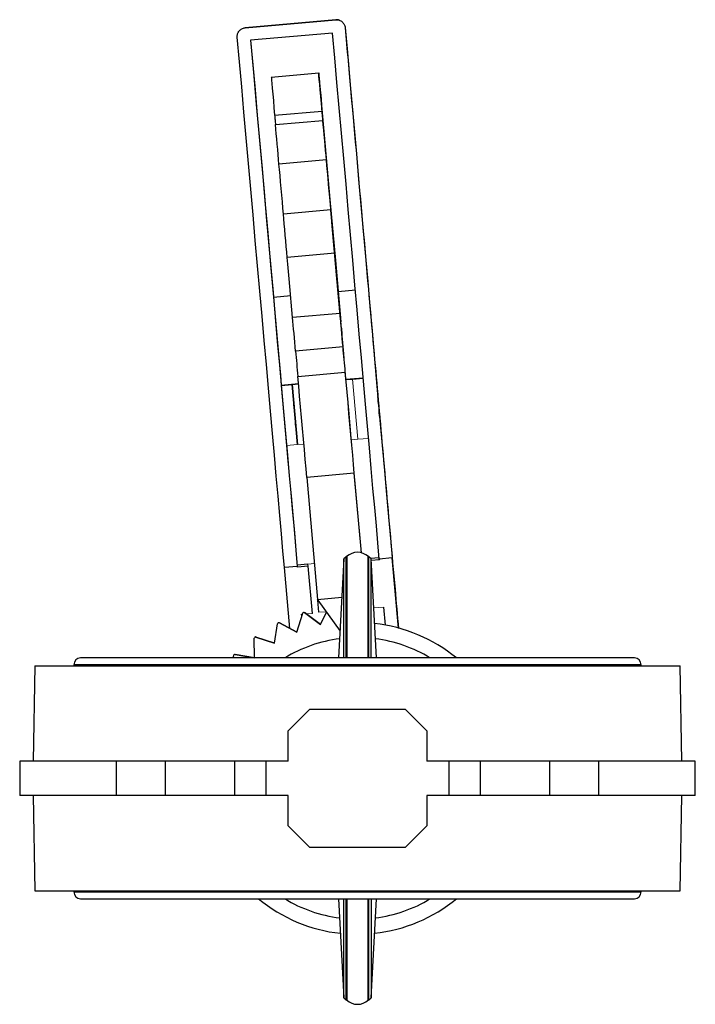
# Model space of a CAD drawing. Header units: millimetres. Extents: x 246 to 1260, y -378 to 663.
# Tile 22 of 22: x 545 to 701, y 436 to 663. Entities that reach past the tile are written whole.
import ezdxf

# ---------------------------------------------------------------- set-up
doc = ezdxf.new("R2010")
doc.units = ezdxf.units.MM

msp = doc.modelspace()

# ---------------------------------------------------------------- linework, layer by layer
at = {"color": 7, "linetype": 'Continuous', "lineweight": 25}
for p, q in [((597.03, 661.18), (617.95, 663.04)), ((617.95, 663.04), (597.03, 661.18)), ((595.79, 660.6), (595.79, 660.6)), ((617.22, 659.96), (598.29, 658.28)), ((598.29, 658.28), (598.29, 658.28)), ((603.06, 649.77), (614.02, 650.74)), ((603.06, 649.77), (614.02, 650.74)), ((614.02, 650.74), (614.02, 650.74)), ((603.06, 649.77), (603.06, 649.77)), ((614.33, 647.22), (614.33, 647.22)), ((603.84, 640.97), (614.8, 641.94)), ((614.68, 643.24), (615.29, 636.41)), ((615.95, 629.04), (614.74, 642.62)), ((604.03, 638.81), (614.99, 639.78)), ((615.29, 636.41), (616.61, 621.51)), ((615.8, 630.69), (604.84, 629.71)), ((616.19, 626.28), (615.95, 629.04)), ((615.95, 629.04), (615.95, 629.04)), ((616.79, 619.53), (616.19, 626.28)), ((616.61, 621.51), (617.86, 607.44)), ((616.83, 619.11), (605.87, 618.14)), ((617.16, 615.33), (616.79, 619.53)), ((619.07, 593.85), (617.16, 615.33)), ((617.71, 609.1), (606.76, 608.12)), ((617.86, 607.44), (619.12, 593.26)), ((618.95, 595.21), (607.99, 594.24)), ((619.23, 592.03), (619.12, 593.26)), ((619.29, 591.32), (619.34, 590.77)), ((619.39, 590.23), (619.39, 590.23)), ((619.63, 587.47), (608.68, 586.49)), ((609.2, 580.66), (620.15, 581.63)), ((624.29, 580.26), (620.31, 579.9)), ((620.31, 579.9), (621.8, 580.04)), ((621.8, 580.04), (624.29, 580.26)), ((609.35, 578.93), (605.37, 578.58)), ((605.37, 578.58), (607.86, 578.8)), ((605.37, 578.58), (605.37, 578.58)), ((605.37, 578.58), (606.6, 564.66)), ((607.86, 578.8), (609.35, 578.93)), ((607.86, 578.8), (609.09, 564.88)), ((609.09, 564.88), (607.86, 578.8)), ((607.86, 578.8), (607.86, 578.8)), ((622.22, 558.31), (611.27, 557.33)), ((611.27, 557.33), (613.77, 529.14)), ((623.86, 539.89), (622.22, 558.31)), ((611.54, 537.3), (609.05, 537.08)), ((609.05, 537.09), (609.05, 537.08)), ((609.05, 537.08), (609.09, 536.58)), ((611.58, 536.8), (609.09, 536.58)), ((611.54, 537.3), (611.54, 537.31)), ((611.58, 536.8), (611.54, 537.3)), ((612.55, 525.91), (611.58, 536.8)), ((619.84, 538.51), (618.62, 515.62)), ((620.37, 539), (619.84, 538.5)), ((620.47, 539), (620.31, 539)), ((620.47, 539), (620.47, 515.62)), ((625.57, 539), (625.47, 539)), ((625.47, 515.62), (625.47, 539)), ((626.1, 538.5), (625.57, 539)), ((627.97, 538.76), (626.01, 538.59)), ((627.32, 515.62), (626.1, 538.51)), ((628.02, 538.26), (626.12, 538.09)), ((630.99, 538.7), (628, 538.43)), ((628, 538.43), (628.02, 538.26)), ((632.42, 522.52), (630.99, 538.7)), ((609.07, 536.75), (606.09, 536.49)), ((607.33, 522.45), (606.09, 536.49)), ((609.09, 536.58), (609.07, 536.75)), ((613.77, 529.14), (619.37, 529.64)), ((613.78, 528.93), (613.77, 529.14)), ((613.78, 528.93), (618.95, 521.83)), ((614.03, 526.15), (613.79, 528.93)), ((608.96, 521.59), (610.31, 525.94)), ((610.1, 525.26), (610.06, 525.69)), ((610.77, 526.09), (614.42, 523.37)), ((614.42, 523.37), (610.77, 526.09)), ((614.42, 523.37), (615.8, 526.16)), ((628.98, 527.37), (629.35, 523.22)), ((603.84, 518.99), (604.49, 523.49)), ((604.93, 523.71), (608.96, 521.59)), ((604.93, 523.71), (604.93, 523.71)), ((608.96, 521.59), (604.93, 523.71)), ((599.2, 515.62), (599.14, 520.16)), ((599.53, 520.45), (603.84, 518.99)), ((599.53, 520.45), (599.53, 520.45)), ((603.84, 518.99), (599.53, 520.45)), ((594.71, 516.38), (599.15, 515.62)), ((594.71, 516.38), (594.71, 516.38)), ((599.15, 515.62), (594.71, 516.38)), ((557.47, 514.05), (557.47, 513.8)), ((686.9, 515.62), (559.04, 515.62)), ((594.44, 515.62), (594.37, 516.03)), ((688.47, 513.8), (688.47, 514.05)), ((548.47, 513.8), (548.09, 491.8)), ((548.47, 513.8), (697.47, 513.8)), ((697.86, 491.8), (697.47, 513.8)), ((606.97, 498.8), (611.97, 503.8)), ((611.97, 503.8), (633.97, 503.8)), ((633.97, 503.8), (638.97, 498.8)), ((606.97, 491.8), (606.97, 498.8)), ((638.97, 498.8), (638.97, 491.8)), ((544.97, 491.8), (544.97, 483.8)), ((567.25, 491.8), (544.97, 491.8)), ((567.25, 491.8), (567.25, 483.8)), ((578.57, 491.8), (567.25, 491.8)), ((578.57, 491.8), (578.57, 483.8)), ((594.57, 491.8), (578.57, 491.8)), ((594.57, 491.8), (594.57, 483.8)), ((601.87, 491.8), (594.57, 491.8)), ((606.97, 491.8), (601.87, 491.8)), ((601.87, 483.8), (601.87, 491.8)), ((644.07, 491.8), (638.97, 491.8)), ((644.07, 491.8), (644.07, 483.8)), ((651.38, 491.8), (644.07, 491.8)), ((651.38, 483.8), (651.38, 491.8)), ((667.38, 491.8), (651.38, 491.8)), ((667.38, 483.8), (667.38, 491.8)), ((678.69, 491.8), (667.38, 491.8)), ((700.97, 491.8), (678.69, 491.8)), ((678.69, 483.8), (678.69, 491.8)), ((700.97, 483.8), (700.97, 491.8)), ((567.25, 483.8), (544.97, 483.8)), ((548.09, 483.8), (548.47, 461.8)), ((578.57, 483.8), (567.25, 483.8)), ((594.57, 483.8), (578.57, 483.8)), ((601.87, 483.8), (594.57, 483.8)), ((606.97, 483.8), (601.87, 483.8)), ((606.97, 476.8), (606.97, 483.8)), ((644.07, 483.8), (638.97, 483.8)), ((638.97, 483.8), (638.97, 476.8)), ((651.38, 483.8), (644.07, 483.8)), ((667.38, 483.8), (651.38, 483.8)), ((678.69, 483.8), (667.38, 483.8)), ((700.97, 483.8), (678.69, 483.8)), ((697.47, 461.8), (697.86, 483.8)), ((611.97, 471.8), (606.97, 476.8)), ((638.97, 476.8), (633.97, 471.8)), ((633.97, 471.8), (611.97, 471.8)), ((548.47, 461.8), (697.47, 461.8)), ((557.47, 461.8), (557.47, 461.55)), ((688.47, 461.55), (688.47, 461.8)), ((559.04, 459.99), (686.9, 459.99)), ((618.62, 459.99), (619.84, 437.1)), ((620.47, 459.99), (620.47, 436.6)), ((625.47, 436.6), (625.47, 459.99)), ((626.1, 437.1), (627.32, 459.99)), ((619.84, 437.11), (620.37, 436.6)), ((625.57, 436.6), (626.1, 437.11)), ((620.31, 436.6), (620.47, 436.6)), ((620.37, 436.61), (620.37, 436.6)), ((625.47, 436.6), (625.57, 436.6))]:
    msp.add_line(p, q, dxfattribs=at)
at = {"color": 144, "linetype": 'Continuous', "lineweight": 18}
for p, q in [((614.73, 642.77), (614.74, 642.62)), ((621.8, 580.04), (623.04, 566.12)), ((621.8, 580.04), (621.8, 580.04)), ((620.56, 577.02), (621.01, 572.03)), ((621.01, 572.03), (621.84, 562.59)), ((625.53, 566.34), (623.04, 566.12)), ((606.6, 564.66), (609.09, 564.88)), ((610.58, 565.02), (609.09, 564.88)), ((609.09, 564.88), (609.09, 564.88)), ((623.04, 566.12), (621.54, 565.99)), ((621.84, 562.59), (623.86, 539.89)), ((611.54, 537.31), (609.05, 537.09)), ((611.54, 537.31), (613.03, 537.44)), ((611.54, 537.31), (612.55, 525.91)), ((627.97, 538.76), (626.01, 538.59)), ((610.06, 525.69), (610.23, 525.7)), ((610.06, 525.69), (610.1, 525.26)), ((610.77, 526.09), (610.77, 526.09)), ((611.17, 525.79), (612.55, 525.91)), ((612.55, 525.91), (612.55, 525.91)), ((615.7, 526.3), (614.03, 526.15)), ((626.7, 527.17), (628.98, 527.37))]:
    msp.add_line(p, q, dxfattribs=at)
at = {"color": 8, "linetype": 'Continuous', "lineweight": 25}
for p, q in [((618.5, 600.29), (622.48, 600.64)), ((603.56, 598.96), (607.54, 599.31)), ((688.47, 514.05), (557.47, 514.05)), ((557.47, 461.55), (688.47, 461.55))]:
    msp.add_line(p, q, dxfattribs=at)
at = {"color": 7, "linetype": 'Continuous', "lineweight": 25, "flags": 128}
for points in [[(628, 538.43), (627.67, 542.18), (627.32, 546.16), (626.94, 550.35), (626.55, 554.76), (626.14, 559.37), (625.72, 564.16), (625.28, 569.12), (624.82, 574.24), (624.36, 579.51), (623.88, 584.9), (623.39, 590.41), (622.89, 596.03), (622.39, 601.72), (621.87, 607.49), (621.36, 613.32), (620.84, 619.18), (620.32, 625.06), (619.79, 630.95), (619.27, 636.84), (618.75, 642.69), (618.23, 648.51), (617.72, 654.27), (617.22, 659.96)], [(620.12, 661.22), (620.63, 655.5), (621.14, 649.71), (621.66, 643.86), (622.18, 637.96), (622.71, 632.03), (623.24, 626.1), (623.76, 620.17), (624.29, 614.26), (624.81, 608.38), (625.32, 602.56), (625.83, 596.81), (626.34, 591.15), (626.83, 585.59), (627.31, 580.14), (627.78, 574.82), (628.24, 569.66), (628.69, 564.65), (629.12, 559.81), (629.53, 555.17), (629.92, 550.72), (630.3, 546.48), (630.65, 542.47), (630.99, 538.7)], [(606.09, 536.49), (605.75, 540.26), (605.4, 544.27), (605.02, 548.51), (604.63, 552.96), (604.21, 557.6), (603.79, 562.44), (603.34, 567.45), (602.88, 572.61), (602.41, 577.93), (601.93, 583.38), (601.43, 588.94), (600.93, 594.6), (600.42, 600.35), (599.91, 606.17), (599.38, 612.05), (598.86, 617.96), (598.33, 623.89), (597.81, 629.82), (597.28, 635.75), (596.76, 641.65), (596.24, 647.5), (595.72, 653.29), (595.22, 659.01)], [(598.29, 658.28), (598.8, 652.59), (599.31, 646.83), (599.82, 641.02), (600.34, 635.16), (600.87, 629.28), (601.39, 623.38), (601.91, 617.5), (602.43, 611.64), (602.95, 605.81), (603.46, 600.04), (603.97, 594.35), (604.46, 588.73), (604.95, 583.22), (605.43, 577.83), (605.9, 572.56), (606.35, 567.44), (606.79, 562.48), (607.22, 557.69), (607.63, 553.08), (608.02, 548.67), (608.39, 544.48), (608.74, 540.5), (609.07, 536.75)], [(598.29, 658.28), (598.95, 650.88), (599.61, 643.48), (600.27, 636.06), (600.92, 628.64), (601.58, 621.22), (602.24, 613.79), (602.9, 606.37), (603.56, 598.96)], [(614.8, 641.94), (614.65, 643.67), (614.5, 645.32), (614.36, 646.84), (614.25, 648.17), (614.15, 649.26), (614.08, 650.07), (614.03, 650.57), (614.02, 650.74)], [(614.02, 650.74), (614.03, 650.6), (614.07, 650.19), (614.13, 649.52), (614.21, 648.6), (614.31, 647.48), (614.43, 646.18), (614.55, 644.74), (614.69, 643.21)], [(603.06, 649.77), (603.08, 649.6), (603.12, 649.1), (603.19, 648.29), (603.29, 647.2), (603.41, 645.87), (603.54, 644.35), (603.69, 642.7), (603.84, 640.97)], [(614.73, 642.77), (614.64, 643.74), (614.56, 644.62), (614.5, 645.38), (614.44, 646.03), (614.39, 646.55), (614.36, 646.92), (614.34, 647.15), (614.33, 647.22)], [(614.33, 647.22), (614.34, 647.15), (614.36, 646.95), (614.38, 646.62), (614.43, 646.16), (614.48, 645.59), (614.54, 644.9), (614.61, 644.11), (614.68, 643.24)], [(614.99, 639.78), (614.97, 640.05), (614.94, 640.32), (614.92, 640.59), (614.9, 640.86), (614.87, 641.13), (614.85, 641.4), (614.82, 641.67), (614.8, 641.94)], [(603.84, 640.97), (603.87, 640.7), (603.89, 640.43), (603.91, 640.16), (603.94, 639.89), (603.96, 639.62), (603.99, 639.35), (604.01, 639.08), (604.03, 638.81)], [(615.8, 630.69), (615.71, 631.73), (615.61, 632.85), (615.5, 634.04), (615.39, 635.25), (615.29, 636.47), (615.18, 637.64), (615.08, 638.76), (614.99, 639.78)], [(604.84, 629.71), (604.75, 630.75), (604.65, 631.88), (604.54, 633.07), (604.44, 634.28), (604.33, 635.49), (604.22, 636.67), (604.13, 637.79), (604.03, 638.81)], [(616.83, 619.11), (616.7, 620.49), (616.57, 621.96), (616.44, 623.48), (616.3, 625.01), (616.17, 626.53), (616.04, 628.01), (615.91, 629.4), (615.8, 630.69)], [(605.87, 618.14), (605.75, 619.52), (605.62, 620.99), (605.48, 622.5), (605.35, 624.04), (605.21, 625.56), (605.08, 627.03), (604.96, 628.43), (604.84, 629.71)], [(617.71, 609.1), (617.61, 610.32), (617.49, 611.62), (617.37, 612.95), (617.25, 614.28), (617.14, 615.59), (617.03, 616.85), (616.92, 618.04), (616.83, 619.11)], [(606.76, 608.12), (606.65, 609.35), (606.53, 610.65), (606.42, 611.97), (606.3, 613.31), (606.18, 614.62), (606.07, 615.88), (605.96, 617.06), (605.87, 618.14)], [(607.99, 594.24), (607.83, 596.02), (607.67, 597.82), (607.51, 599.62), (607.35, 601.41), (607.2, 603.17), (607.05, 604.89), (606.9, 606.54), (606.76, 608.12)], [(618.95, 595.21), (618.79, 596.99), (618.63, 598.79), (618.47, 600.6), (618.31, 602.38), (618.15, 604.14), (618, 605.86), (617.86, 607.51), (617.71, 609.1)], [(603.56, 598.96), (603.8, 596.29), (604.03, 593.63), (604.26, 591.01), (604.49, 588.42), (604.72, 585.87), (604.94, 583.37), (605.16, 580.94), (605.37, 578.58)], [(608.68, 586.49), (608.59, 587.51), (608.5, 588.53), (608.41, 589.56), (608.32, 590.57), (608.23, 591.56), (608.14, 592.51), (608.06, 593.41), (607.99, 594.24)], [(619.63, 587.47), (619.54, 588.48), (619.45, 589.51), (619.36, 590.53), (619.27, 591.55), (619.18, 592.53), (619.1, 593.48), (619.02, 594.38), (618.95, 595.21)], [(619.29, 591.32), (619.27, 591.54), (619.25, 591.8), (619.23, 592.08), (619.2, 592.39), (619.17, 592.73), (619.14, 593.09), (619.1, 593.46), (619.07, 593.85)], [(619.23, 592.03), (619.27, 591.62), (619.3, 591.24), (619.33, 590.92), (619.35, 590.66), (619.37, 590.45), (619.38, 590.31), (619.39, 590.23), (619.39, 590.23)], [(619.39, 590.23), (619.39, 590.24), (619.39, 590.26), (619.38, 590.31), (619.38, 590.37), (619.37, 590.44), (619.36, 590.54), (619.35, 590.65), (619.34, 590.77)], [(620.15, 581.63), (620.09, 582.36), (620.02, 583.09), (619.96, 583.81), (619.89, 584.54), (619.83, 585.27), (619.76, 586), (619.7, 586.73), (619.63, 587.47)], [(608.68, 586.49), (608.74, 585.76), (608.81, 585.03), (608.87, 584.3), (608.94, 583.57), (609, 582.84), (609.07, 582.11), (609.13, 581.39), (609.2, 580.66)], [(611.27, 557.33), (611.09, 559.31), (610.9, 561.46), (610.7, 563.76), (610.48, 566.16), (610.26, 568.63), (610.04, 571.14), (609.82, 573.63), (609.6, 576.07), (609.39, 578.43), (609.2, 580.66)], [(622.22, 558.31), (622.05, 560.28), (621.86, 562.43), (621.65, 564.73), (621.44, 567.13), (621.22, 569.61), (621, 572.11), (620.78, 574.6), (620.56, 577.04), (620.35, 579.4), (620.15, 581.63)], [(627.9, 573.56), (627.98, 572.66), (628.05, 571.89), (628.09, 571.34), (628.12, 571.08), (628.11, 571.17), (628.07, 571.58), (628.01, 572.25), (627.94, 573.11), (627.86, 574.02), (627.78, 574.88), (627.72, 575.55), (627.68, 575.96), (627.68, 576.04), (627.7, 575.79), (627.75, 575.24), (627.82, 574.46), (627.9, 573.56)], [(608.47, 571.84), (608.39, 572.74), (608.32, 573.52), (608.28, 574.07), (608.25, 574.32), (608.26, 574.24), (608.3, 573.83), (608.36, 573.15), (608.43, 572.3), (608.51, 571.38), (608.59, 570.53), (608.65, 569.85), (608.69, 569.45), (608.69, 569.36), (608.67, 569.61), (608.62, 570.16), (608.55, 570.94), (608.47, 571.84)]]:
    msp.add_lwpolyline(points, dxfattribs=at)
at = {"color": 144, "linetype": 'Continuous', "lineweight": 18, "flags": 128}
for points in [[(614.69, 643.21), (615.21, 637.3), (615.74, 631.34), (616.27, 625.37), (616.8, 619.4), (617.33, 613.46), (617.85, 607.54), (618.37, 601.68), (618.89, 595.9)], [(618.89, 595.9), (619.11, 593.42), (619.33, 590.9), (619.55, 588.38), (619.78, 585.88), (619.99, 583.46), (620.2, 581.15), (620.39, 578.99), (620.56, 577.02)], [(606.6, 564.66), (606.92, 561.05), (607.25, 557.4), (607.57, 553.7), (607.9, 549.97), (608.24, 546.2), (608.58, 542.4), (608.92, 538.56), (609.05, 537.09)]]:
    msp.add_lwpolyline(points, dxfattribs=at)
at = {"color": 7, "linetype": 'Continuous', "lineweight": 25}
for centre, radius, start, end in [((618.13, 661.04), 2, 70.6136, 95.0717), ((622.97, 536.38), 3.63, 46.3972, 133.6028), ((604.79, 523.44), 0.3, 62.2659, 171.7341), ((604.79, 523.44), 0.3, 62.2659, 135), ((622.96, 487.79), 36, 50.6295, 83.7181), ((622.96, 487.79), 36, 50.6292, 83.7183), ((599.44, 520.16), 0.3, 71.2659, 180.7341), ((599.44, 520.16), 0.3, 71.2659, 135), ((622.97, 487.8), 32.5, 97.2734, 121.141), ((622.97, 487.8), 32.5, 58.859, 82.7266), ((594.66, 516.09), 0.3, 80.2659, 189.7341), ((594.66, 516.09), 0.3, 80.2659, 135), ((559.04, 514.05), 1.57, 90, 180), ((686.9, 514.05), 1.57, 0, 90), ((559.04, 461.55), 1.57, 180, 270), ((622.96, 487.79), 36, 230.5618, 263.7638), ((622.97, 487.8), 32.5, 238.859, 262.7266), ((622.96, 487.79), 36, 276.2796, 309.4382), ((622.97, 487.8), 32.5, 277.2734, 301.141), ((686.9, 461.55), 1.57, 270, 0), ((622.97, 439.23), 3.63, 226.3972, 313.6028)]:
    msp.add_arc(centre, radius, start, end, dxfattribs=at)
at = {"color": 144, "linetype": 'Continuous', "lineweight": 18}
for end in [162.7341, 135.0342]:
    msp.add_arc((610.59, 525.85), 0.3, 53.2659, end, dxfattribs=at)
at = {"color": 7, "linetype": 'Continuous', "lineweight": 25}
for points, knots in [([(617.95, 663.04), (618.08, 663.05), (618.22, 663.05), (618.48, 663.02), (618.61, 662.99), (618.87, 662.91), (618.99, 662.85), (619.22, 662.72), (619.33, 662.65), (619.62, 662.39), (619.79, 662.18), (619.96, 661.84), (620.01, 661.72), (620.08, 661.47), (620.11, 661.35), (620.12, 661.22)], [0, 0, 0, 0, 0.125, 0.125, 0.25, 0.25, 0.375, 0.375, 0.5, 0.5, 0.75, 0.75, 0.875, 0.875, 1, 1, 1, 1]), ([(595.22, 659.01), (595.2, 659.14), (595.21, 659.27), (595.23, 659.52), (595.26, 659.65), (595.33, 659.89), (595.38, 660.01), (595.5, 660.24), (595.58, 660.35), (595.74, 660.55), (595.83, 660.65), (596.04, 660.81), (596.15, 660.89), (596.5, 661.08), (596.76, 661.15), (597.03, 661.18)], [0, 0, 0, 0, 0.125, 0.125, 0.25, 0.25, 0.375, 0.375, 0.5, 0.5, 0.625, 0.625, 0.75, 0.75, 1, 1, 1, 1]), ([(627.52, 577.82), (627.84, 574.2), (628.49, 566.94), (629.5, 555.49), (630.55, 543.67), (631.53, 532.62), (632.17, 525.43), (632.44, 522.39)], [0, 0, 0, 0, 0.210509, 0.421639, 0.633271, 0.844895, 1, 1, 1, 1]), ([(619.84, 515.62), (619.84, 516.09), (619.84, 518.08), (619.84, 521.29), (619.84, 525.17), (619.84, 528.61), (619.84, 531.59), (619.84, 534.08), (619.84, 536.03), (619.84, 537.47), (619.84, 538.27), (619.84, 538.6), (619.84, 538.5), (619.84, 538.5)], [0, 0, 0, 0, 0.03271, 0.140186, 0.247663, 0.355139, 0.462616, 0.570092, 0.677568, 0.785045, 0.892521, 0.999997, 1, 1, 1, 1]), ([(620.37, 515.62), (620.37, 516.18), (620.37, 518.3), (620.37, 521.62), (620.37, 525.54), (620.37, 529.01), (620.37, 532.02), (620.37, 534.53), (620.37, 536.51), (620.37, 537.94), (620.37, 538.84), (620.37, 538.95), (620.37, 539)], [0, 0, 0, 0, 0.038851, 0.145645, 0.25244, 0.359234, 0.466028, 0.572823, 0.679617, 0.786411, 0.893206, 1, 1, 1, 1]), ([(625.57, 515.62), (625.57, 516.18), (625.57, 518.3), (625.57, 521.62), (625.57, 525.54), (625.57, 529.01), (625.57, 532.02), (625.57, 534.53), (625.57, 536.51), (625.57, 537.94), (625.57, 538.84), (625.57, 538.95), (625.57, 539)], [0, 0, 0, 0, 0.038851, 0.145645, 0.25244, 0.359234, 0.466028, 0.572823, 0.679617, 0.786411, 0.893206, 1, 1, 1, 1]), ([(626.1, 515.62), (626.1, 516.09), (626.1, 518.08), (626.1, 521.29), (626.1, 525.17), (626.1, 528.61), (626.1, 531.59), (626.1, 534.07), (626.1, 536.04), (626.1, 537.45), (626.1, 538.34), (626.1, 538.45), (626.1, 538.5)], [0, 0, 0, 0, 0.03271, 0.140187, 0.247664, 0.355141, 0.462618, 0.570095, 0.677572, 0.785049, 0.892526, 1, 1, 1, 1]), ([(619.84, 437.1), (619.84, 437.16), (619.84, 437.27), (619.84, 438.16), (619.84, 439.57), (619.84, 441.53), (619.84, 444.02), (619.84, 447), (619.84, 450.44), (619.84, 454.32), (619.84, 457.52), (619.84, 459.52), (619.84, 459.99)], [0, 0, 0, 0, 0.107474, 0.214951, 0.322428, 0.429905, 0.537382, 0.644859, 0.752336, 0.859813, 0.96729, 1, 1, 1, 1]), ([(620.37, 436.61), (620.37, 436.67), (620.37, 436.78), (620.37, 437.67), (620.37, 439.09), (620.37, 441.08), (620.37, 443.59), (620.37, 446.6), (620.37, 450.07), (620.37, 453.98), (620.37, 457.31), (620.37, 459.42), (620.37, 459.99)], [0, 0, 0, 0, 0.10411, 0.211225, 0.31834, 0.425456, 0.532571, 0.639686, 0.746801, 0.853917, 0.961032, 1, 1, 1, 1]), ([(625.57, 436.6), (625.57, 436.66), (625.57, 436.77), (625.57, 437.67), (625.57, 439.09), (625.57, 441.08), (625.57, 443.59), (625.57, 446.6), (625.57, 450.07), (625.57, 453.98), (625.57, 457.31), (625.57, 459.42), (625.57, 459.99)], [0, 0, 0, 0, 0.106794, 0.213589, 0.320383, 0.427177, 0.533972, 0.640766, 0.74756, 0.854355, 0.961149, 1, 1, 1, 1]), ([(626.1, 459.99), (626.1, 459.52), (626.1, 457.52), (626.1, 454.32), (626.1, 450.44), (626.1, 447), (626.1, 444.02), (626.1, 441.53), (626.1, 439.57), (626.1, 438.16), (626.1, 437.27), (626.1, 437.16), (626.1, 437.1)], [0, 0, 0, 0, 0.0327102, 0.1401871, 0.2476641, 0.355141, 0.4626179, 0.5700948, 0.6775717, 0.7850487, 0.8925256, 1, 1, 1, 1])]:
    msp.add_open_spline(points, degree=3, knots=knots, dxfattribs=at)
for points in [[(620.12, 661.22), (621.9, 641.15), (623.69, 620.96), (625.48, 600.84)], [(625.48, 600.84), (626.21, 592.64), (626.91, 584.71), (627.52, 577.82)]]:
    msp.add_open_spline(points, degree=3, dxfattribs=at)

doc.saveas('drawing.dxf')
